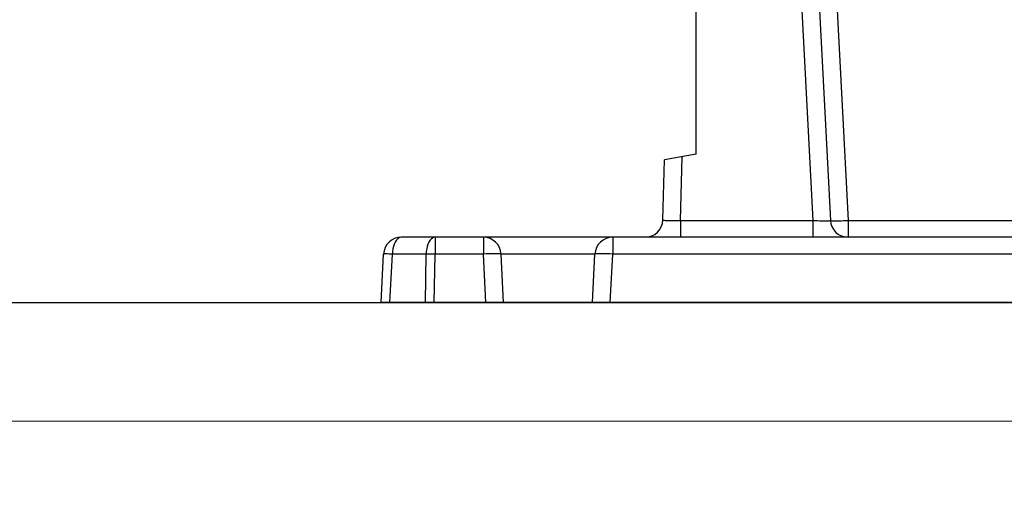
# Model space of a CAD drawing. Header units: millimetres. Extents: x 2060 to 2634, y 1467 to 1764.
# Tile 39 of 64: x 2543.65 to 2550.29, y 1566.16 to 1569.43. Entities that reach past the tile are written whole.
import ezdxf

# ---------------------------------------------------------------- set-up
doc = ezdxf.new("R2010")
doc.units = ezdxf.units.MM
doc.styles.get("Standard").update_dxf_attribs({"font": 'arial.ttf'})
doc.dimstyles.new('Kopia Sebastian 1do30', dxfattribs={"dimtxt": 60, "dimasz": 75, "dimexe": 10, "dimexo": 50, "dimgap": 30, "dimtad": 1, "dimdec": 0, "dimtxsty": 'Standard', "dimcen": 2.5, "dimclrd": 256, "dimclre": 256, "dimclrt": 256, "dimadec": 0, "dimazin": 0, "dimtfac": 1, "dimtdec": 0, "dimtmove": 0, "dimatfit": 3, "dimfxl": 0, "dimlwd": -1, "dimlwe": -1, "dimarcsym": 0})

# ---------------------------------------------------------------- blocks, each defined once
blk = doc.blocks.new('*D21')
for p, q in [((2528.5152, 1567.0194), (2528.5152, 1555.3504)), ((2560.5152, 1567.0194), (2560.5152, 1555.3504)), ((2530.0152, 1555.4504), (2559.0152, 1555.4504))]:
    blk.add_line(p, q)
for points in [[(2530.0152, 1555.7004), (2530.0152, 1555.2004), (2528.5152, 1555.4504)], [(2559.0152, 1555.2004), (2559.0152, 1555.7004), (2560.5152, 1555.4504)]]:
    blk.add_solid(points)
at = {"layer": 'DEFPOINTS', "color": 0}
for p in [(2528.5152, 1567.5194), (2560.5152, 1567.5194), (2560.5152, 1555.4504)]:
    blk.add_point(p, dxfattribs=at)
at = {"insert": (2544.5152, 1556.7582), "char_height": 1.5, "attachment_point": 5}
blk.add_mtext('%%C800mm', dxfattribs=at)

msp = doc.modelspace()

# ---------------------------------------------------------------- linework, layer by layer
at = {"linetype": 'Continuous'}
for p, q in [((2548.7262, 1573.3158), (2549.0011, 1568.0708)), ((2548.2134, 1568.5171), (2548.2134, 1572.7971)), ((2548.8721, 1572.8192), (2549.1209, 1568.0708)), ((2549.0606, 1571.5082), (2549.2408, 1568.0708)), ((2547.9888, 1568.0739), (2547.9994, 1568.4793)), ((2548.2134, 1568.5171), (2547.9994, 1568.4793)), ((2548.1086, 1568.0708), (2548.1198, 1568.5006)), ((2547.9888, 1568.0739), (2547.9898, 1568.0731)), ((2547.9898, 1568.0731), (2547.9928, 1568.0724)), ((2547.9928, 1568.0724), (2547.9978, 1568.0718)), ((2547.9978, 1568.0718), (2548.0048, 1568.0712)), ((2548.0048, 1568.0712), (2548.0135, 1568.0708)), ((2548.0135, 1568.0708), (2548.0238, 1568.0704)), ((2548.0238, 1568.0704), (2548.0356, 1568.0702)), ((2548.0356, 1568.0702), (2548.0486, 1568.0701)), ((2548.0486, 1568.0701), (2548.0627, 1568.0701)), ((2548.0627, 1568.0701), (2548.0775, 1568.0702)), ((2548.0775, 1568.0702), (2548.0929, 1568.0704)), ((2548.0929, 1568.0704), (2548.1086, 1568.0708)), ((2548.1086, 1568.0708), (2549.0011, 1568.0708)), ((2548.1086, 1568.0708), (2548.1086, 1567.9571)), ((2549.0011, 1568.0708), (2549.0011, 1567.9571)), ((2549.0011, 1568.0708), (2549.0168, 1568.07)), ((2549.0168, 1568.07), (2549.0322, 1568.0694)), ((2549.0322, 1568.0694), (2549.0471, 1568.0689)), ((2549.0471, 1568.0689), (2549.0612, 1568.0685)), ((2549.0612, 1568.0685), (2549.0742, 1568.0683)), ((2549.0742, 1568.0683), (2549.086, 1568.0682)), ((2549.086, 1568.0682), (2549.0963, 1568.0683)), ((2549.0963, 1568.0683), (2549.105, 1568.0685)), ((2549.105, 1568.0685), (2549.1119, 1568.0689)), ((2549.1119, 1568.0689), (2549.1169, 1568.0694)), ((2549.1169, 1568.0694), (2549.12, 1568.07)), ((2549.12, 1568.07), (2549.1209, 1568.0708)), ((2549.1209, 1568.0708), (2549.122, 1568.07)), ((2549.122, 1568.07), (2549.1251, 1568.0694)), ((2549.1251, 1568.0694), (2549.1302, 1568.0689)), ((2549.1302, 1568.0689), (2549.1371, 1568.0685)), ((2549.1371, 1568.0685), (2549.1458, 1568.0683)), ((2549.1458, 1568.0683), (2549.1562, 1568.0682)), ((2549.1562, 1568.0682), (2549.1679, 1568.0683)), ((2549.1679, 1568.0683), (2549.181, 1568.0685)), ((2549.181, 1568.0685), (2549.195, 1568.0689)), ((2549.195, 1568.0689), (2549.2098, 1568.0694)), ((2549.2098, 1568.0694), (2549.2252, 1568.07)), ((2549.2252, 1568.07), (2549.2408, 1568.0708)), ((2549.2408, 1568.0708), (2551.0349, 1568.0708)), ((2549.2408, 1568.0708), (2549.2408, 1567.9571)), ((2546.1883, 1567.9356), (2546.1812, 1567.9241)), ((2546.1961, 1567.9448), (2546.1883, 1567.9356)), ((2546.2046, 1567.9516), (2546.1961, 1567.9448)), ((2546.2134, 1567.9557), (2546.2046, 1567.9516)), ((2546.2225, 1567.9571), (2546.2134, 1567.9557)), ((2551.2103, 1567.9571), (2546.2225, 1567.9571)), ((2546.4159, 1567.9356), (2546.4088, 1567.9241)), ((2546.4237, 1567.9448), (2546.4159, 1567.9356)), ((2546.4322, 1567.9516), (2546.4237, 1567.9448)), ((2546.441, 1567.9557), (2546.4322, 1567.9516)), ((2546.4501, 1567.9571), (2546.441, 1567.9557)), ((2546.4501, 1567.9571), (2546.4501, 1567.8434)), ((2546.7765, 1567.9571), (2546.7765, 1567.8434)), ((2547.6503, 1567.9571), (2547.6503, 1567.8434)), ((2546.1663, 1567.8788), (2546.1638, 1567.8613)), ((2546.1701, 1567.8954), (2546.1663, 1567.8788)), ((2546.1751, 1567.9106), (2546.1701, 1567.8954)), ((2546.1812, 1567.9241), (2546.1751, 1567.9106)), ((2546.3939, 1567.8789), (2546.3913, 1567.8614)), ((2546.3977, 1567.8954), (2546.3939, 1567.8789)), ((2546.4027, 1567.9106), (2546.3977, 1567.8954)), ((2546.4088, 1567.9241), (2546.4027, 1567.9106)), ((2546.0856, 1567.5171), (2546.1027, 1567.8434)), ((2546.1037, 1567.8438), (2546.1027, 1567.8434)), ((2546.1068, 1567.8441), (2546.1037, 1567.8438)), ((2546.1119, 1567.8443), (2546.1068, 1567.8441)), ((2546.1188, 1567.8443), (2546.1119, 1567.8443)), ((2546.1275, 1567.8443), (2546.1188, 1567.8443)), ((2546.1378, 1567.8441), (2546.1275, 1567.8443)), ((2546.1496, 1567.8438), (2546.1378, 1567.8441)), ((2546.1455, 1567.5171), (2546.1626, 1567.8434)), ((2546.1626, 1567.8434), (2546.1496, 1567.8438)), ((2546.1638, 1567.8613), (2546.1626, 1567.8434)), ((2546.3902, 1567.8434), (2546.1626, 1567.8434)), ((2546.3856, 1567.5171), (2546.3902, 1567.8434)), ((2546.3913, 1567.8614), (2546.3902, 1567.8434)), ((2546.4042, 1567.8435), (2546.3902, 1567.8434)), ((2546.4191, 1567.8436), (2546.4042, 1567.8435)), ((2546.4345, 1567.8435), (2546.4191, 1567.8436)), ((2546.4501, 1567.8434), (2546.4345, 1567.8435)), ((2546.4455, 1567.5171), (2546.4501, 1567.8434)), ((2546.7765, 1567.8434), (2546.4501, 1567.8434)), ((2546.7952, 1567.8443), (2546.7765, 1567.8434)), ((2546.7936, 1567.5171), (2546.7765, 1567.8434)), ((2546.8134, 1567.845), (2546.7952, 1567.8443)), ((2546.8308, 1567.8455), (2546.8134, 1567.845)), ((2546.8468, 1567.8458), (2546.8308, 1567.8455)), ((2546.8611, 1567.8459), (2546.8468, 1567.8458)), ((2546.8733, 1567.8458), (2546.8611, 1567.8459)), ((2546.8831, 1567.8455), (2546.8733, 1567.8458)), ((2546.8904, 1567.845), (2546.8831, 1567.8455)), ((2546.8948, 1567.8443), (2546.8904, 1567.845)), ((2546.8963, 1567.8434), (2546.8948, 1567.8443)), ((2547.5305, 1567.8434), (2546.8963, 1567.8434)), ((2546.9134, 1567.5171), (2546.8963, 1567.8434)), ((2547.5134, 1567.5171), (2547.5305, 1567.8434)), ((2547.532, 1567.8443), (2547.5305, 1567.8434)), ((2547.5365, 1567.845), (2547.532, 1567.8443)), ((2547.5437, 1567.8455), (2547.5365, 1567.845)), ((2547.5535, 1567.8458), (2547.5437, 1567.8455)), ((2547.5657, 1567.8459), (2547.5535, 1567.8458)), ((2547.58, 1567.8458), (2547.5657, 1567.8459)), ((2547.596, 1567.8455), (2547.58, 1567.8458)), ((2547.6134, 1567.845), (2547.596, 1567.8455)), ((2547.6316, 1567.8443), (2547.6134, 1567.845)), ((2547.6503, 1567.8434), (2547.6316, 1567.8443)), ((2547.6332, 1567.5171), (2547.6503, 1567.8434)), ((2550.7765, 1567.8434), (2547.6503, 1567.8434)), ((2553.8856, 1567.5171), (2546.0856, 1567.5171))]:
    msp.add_line(p, q, dxfattribs=at)
at = {"ltscale": 20}
for p, q in [((2525.6375, 1567.5198), (2563.3643, 1567.5148)), ((2525.6374, 1566.7198), (2563.3642, 1566.7148))]:
    msp.add_line(p, q, dxfattribs=at)
at = {"linetype": 'Continuous'}
for centre, start, end in [((2547.8688, 1568.0771), 269.99658, 358.49991), ((2549.2408, 1568.0771), 183, 270), ((2546.2225, 1567.8371), 90, 177), ((2546.7765, 1567.8371), 3, 90), ((2547.6503, 1567.8371), 90, 177)]:
    msp.add_arc(centre, 0.12, start, end, dxfattribs=at)

# ---------------------------------------------------------------- dimensions: what is measured, and where the dimension line sits
dim = msp.add_linear_dim(base=(2560.5152, 1555.4504), p1=(2528.5152, 1567.5194), p2=(2560.5152, 1567.5194), text='%%C800mm', dimstyle='Kopia Sebastian 1do30', override={"dimtxt": 1.5, "dimasz": 1.5, "dimexe": 0.1, "dimexo": 0.5, "dimgap": 0.5, "dimtxsty": 'Standard'})
dim.commit()
dim.dimension.update_dxf_attribs({"geometry": '*D21', "text_midpoint": (2544.5152, 1556.7582)})

doc.saveas('drawing.dxf')
